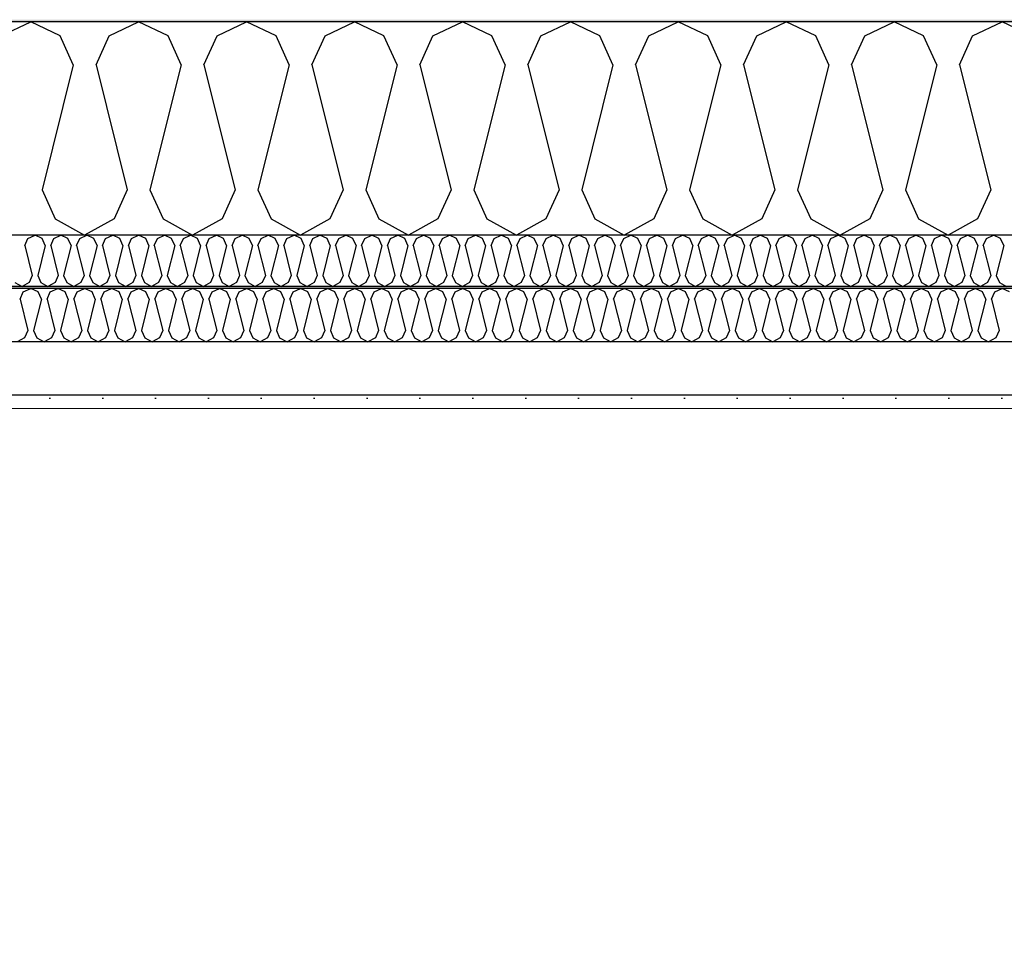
# Model space of a CAD drawing. Header units: millimetres. Extents: x -8544 to 51179, y -2070 to 23603.
# Tile 63 of 174: x 9072 to 10003, y 9179 to 10057. Entities that reach past the tile are written whole.
import ezdxf

# ---------------------------------------------------------------- set-up
doc = ezdxf.new("R2010")
doc.units = ezdxf.units.MM
doc.header["$LTSCALE"] = 0.5
doc.header["$MEASUREMENT"] = 0
doc.linetypes.add('PLINE', pattern=[0])
doc.layers.add('236- Innvendig kledning og overflate(Nye konstruksjoner)', color=7, linetype='Continuous', lineweight=0)
for name, color, linetype in [('256- Faste himlinger og overflatebehandling (Skravur)(Nye konstruksjoner)', 7, 'Continuous'), ('256- Faste himlinger og overflatebehandling(Nye konstruksjoner)', 7, 'Continuous'), ('261- Primærkonstruksjon (tak)', 7, 'Continuous'), ('261- Primærkonstruksjon (tak) (Skravur)', 7, 'Continuous'), ('262- Taktekking (Skravur)(Nye konstruksjoner)', 7, 'Continuous'), ('832- Tekst bygning(Nye konstruksjoner)', 7, 'Continuous')]:
    doc.layers.add(name, color=color, linetype=linetype)
doc.dimstyles.new('GENERATED_STYLE__2', dxfattribs={"dimtxt": 0.18, "dimasz": 182.4, "dimexe": 0.18, "dimexo": 0.0625, "dimgap": 0, "dimtad": 0, "dimtih": 1, "dimtoh": 1, "dimdec": 4, "dimzin": 0, "dimdsep": 46, "dimcen": 0.09, "dimadec": 0, "dimazin": 0, "dimtfac": 1, "dimtdec": 4, "dimtmove": 0, "dimatfit": 3, "dimldrblk": 'ARROWHEAD_5', "dimfxl": 1, "dimtolj": 1, "dimtzin": 0, "dimarcsym": 0})

# ---------------------------------------------------------------- blocks, each defined once
blk = doc.blocks.new('*X7')
at = {"layer": '261- Primærkonstruksjon (tak) (Skravur)', "linetype": 'PLINE'}
for p, q in [((9054.14, 10042.09), (9082, 10055.27)), ((9109.87, 10042.09), (9082, 10055.27)), ((9156.18, 10042.09), (9184.05, 10055.27)), ((9211.92, 10042.09), (9184.05, 10055.27)), ((9258.23, 10042.09), (9286.09, 10055.27)), ((9313.96, 10042.09), (9286.09, 10055.27)), ((9360.27, 10042.09), (9388.14, 10055.27)), ((9416.01, 10042.09), (9388.14, 10055.27)), ((9462.32, 10042.09), (9490.18, 10055.27)), ((9518.05, 10042.09), (9490.18, 10055.27)), ((9564.36, 10042.09), (9592.23, 10055.27)), ((9620.1, 10042.09), (9592.23, 10055.27)), ((9666.41, 10042.09), (9694.27, 10055.27)), ((9722.14, 10042.09), (9694.27, 10055.27)), ((9768.45, 10042.09), (9796.32, 10055.27)), ((9824.19, 10042.09), (9796.32, 10055.27)), ((9870.5, 10042.09), (9898.36, 10055.27)), ((9926.23, 10042.09), (9898.36, 10055.27)), ((9972.54, 10042.09), (10000.41, 10055.27)), ((10028.28, 10042.09), (10000.41, 10055.27)), ((9122.31, 10014.76), (9109.87, 10042.09)), ((9143.75, 10014.76), (9156.18, 10042.09)), ((9224.35, 10014.76), (9211.92, 10042.09)), ((9245.79, 10014.76), (9258.23, 10042.09)), ((9326.4, 10014.76), (9313.96, 10042.09)), ((9347.84, 10014.76), (9360.27, 10042.09)), ((9428.44, 10014.76), (9416.01, 10042.09)), ((9449.88, 10014.76), (9462.32, 10042.09)), ((9530.49, 10014.76), (9518.05, 10042.09)), ((9551.93, 10014.76), (9564.36, 10042.09)), ((9632.53, 10014.76), (9620.1, 10042.09)), ((9653.97, 10014.76), (9666.41, 10042.09)), ((9734.58, 10014.76), (9722.14, 10042.09)), ((9756.02, 10014.76), (9768.45, 10042.09)), ((9836.62, 10014.76), (9824.19, 10042.09)), ((9858.06, 10014.76), (9870.5, 10042.09)), ((9938.67, 10014.76), (9926.23, 10042.09)), ((9960.1, 10014.76), (9972.54, 10042.09)), ((9122.31, 10014.76), (9092.72, 9896.43)), ((9143.75, 10014.76), (9173.33, 9896.43)), ((9224.35, 10014.76), (9194.77, 9896.43)), ((9245.79, 10014.76), (9275.37, 9896.43)), ((9326.4, 10014.76), (9296.81, 9896.43)), ((9347.84, 10014.76), (9377.42, 9896.43)), ((9428.44, 10014.76), (9398.86, 9896.43)), ((9449.88, 10014.76), (9479.46, 9896.43)), ((9530.49, 10014.76), (9500.9, 9896.43)), ((9551.93, 10014.76), (9581.51, 9896.43)), ((9632.53, 10014.76), (9602.95, 9896.43)), ((9653.97, 10014.76), (9683.55, 9896.43)), ((9734.58, 10014.76), (9704.99, 9896.43)), ((9756.02, 10014.76), (9785.6, 9896.43)), ((9836.62, 10014.76), (9807.04, 9896.43)), ((9858.06, 10014.76), (9887.64, 9896.43)), ((9938.67, 10014.76), (9909.08, 9896.43)), ((9960.1, 10014.76), (9989.69, 9896.43)), ((9092.72, 9896.43), (9105.16, 9869.1)), ((9173.33, 9896.43), (9160.89, 9869.1)), ((9194.77, 9896.43), (9207.2, 9869.1)), ((9275.37, 9896.43), (9262.94, 9869.1)), ((9296.81, 9896.43), (9309.25, 9869.1)), ((9377.42, 9896.43), (9364.98, 9869.1)), ((9398.86, 9896.43), (9411.29, 9869.1)), ((9479.46, 9896.43), (9467.03, 9869.1)), ((9500.9, 9896.43), (9513.34, 9869.1)), ((9581.51, 9896.43), (9569.07, 9869.1)), ((9602.95, 9896.43), (9615.38, 9869.1)), ((9683.55, 9896.43), (9671.12, 9869.1)), ((9704.99, 9896.43), (9717.43, 9869.1)), ((9785.6, 9896.43), (9773.16, 9869.1)), ((9807.04, 9896.43), (9819.47, 9869.1)), ((9887.64, 9896.43), (9875.21, 9869.1)), ((9909.08, 9896.43), (9921.52, 9869.1)), ((9989.69, 9896.43), (9977.25, 9869.1)), ((9105.16, 9869.1), (9133.03, 9853.55)), ((9160.89, 9869.1), (9133.03, 9853.55)), ((9207.2, 9869.1), (9235.07, 9853.55)), ((9262.94, 9869.1), (9235.07, 9853.55)), ((9309.25, 9869.1), (9337.12, 9853.55)), ((9364.98, 9869.1), (9337.12, 9853.55)), ((9411.29, 9869.1), (9439.16, 9853.55)), ((9467.03, 9869.1), (9439.16, 9853.55)), ((9513.34, 9869.1), (9541.21, 9853.55)), ((9569.07, 9869.1), (9541.21, 9853.55)), ((9615.38, 9869.1), (9643.25, 9853.55)), ((9671.12, 9869.1), (9643.25, 9853.55)), ((9717.43, 9869.1), (9745.3, 9853.55)), ((9773.16, 9869.1), (9745.3, 9853.55)), ((9819.47, 9869.1), (9847.34, 9853.55)), ((9875.21, 9869.1), (9847.34, 9853.55)), ((9921.52, 9869.1), (9949.39, 9853.55)), ((9977.25, 9869.1), (9949.39, 9853.55))]:
    blk.add_line(p, q, dxfattribs=at)
blk = doc.blocks.new('*X51')
at = {"layer": '256- Faste himlinger og overflatebehandling (Skravur)(Nye konstruksjoner)', "linetype": 'PLINE'}
for p, q in [((9075.04, 9799.82), (9082, 9803.12)), ((9088.97, 9799.82), (9082, 9803.12)), ((9100.55, 9799.82), (9107.51, 9803.12)), ((9114.48, 9799.82), (9107.51, 9803.12)), ((9126.06, 9799.82), (9133.03, 9803.12)), ((9139.99, 9799.82), (9133.03, 9803.12)), ((9151.57, 9799.82), (9158.54, 9803.12)), ((9165.5, 9799.82), (9158.54, 9803.12)), ((9177.08, 9799.82), (9184.05, 9803.12)), ((9191.01, 9799.82), (9184.05, 9803.12)), ((9202.59, 9799.82), (9209.56, 9803.12)), ((9216.53, 9799.82), (9209.56, 9803.12)), ((9228.1, 9799.82), (9235.07, 9803.12)), ((9242.04, 9799.82), (9235.07, 9803.12)), ((9253.61, 9799.82), (9260.58, 9803.12)), ((9267.55, 9799.82), (9260.58, 9803.12)), ((9279.13, 9799.82), (9286.09, 9803.12)), ((9293.06, 9799.82), (9286.09, 9803.12)), ((9304.64, 9799.82), (9311.6, 9803.12)), ((9318.57, 9799.82), (9311.6, 9803.12)), ((9330.15, 9799.82), (9337.12, 9803.12)), ((9344.08, 9799.82), (9337.12, 9803.12)), ((9355.66, 9799.82), (9362.63, 9803.12)), ((9369.59, 9799.82), (9362.63, 9803.12)), ((9381.17, 9799.82), (9388.14, 9803.12)), ((9395.1, 9799.82), (9388.14, 9803.12)), ((9406.68, 9799.82), (9413.65, 9803.12)), ((9420.62, 9799.82), (9413.65, 9803.12)), ((9432.19, 9799.82), (9439.16, 9803.12)), ((9446.13, 9799.82), (9439.16, 9803.12)), ((9457.7, 9799.82), (9464.67, 9803.12)), ((9471.64, 9799.82), (9464.67, 9803.12)), ((9483.22, 9799.82), (9490.18, 9803.12)), ((9497.15, 9799.82), (9490.18, 9803.12)), ((9508.73, 9799.82), (9515.69, 9803.12)), ((9522.66, 9799.82), (9515.69, 9803.12)), ((9534.24, 9799.82), (9541.21, 9803.12)), ((9548.17, 9799.82), (9541.21, 9803.12)), ((9559.75, 9799.82), (9566.72, 9803.12)), ((9573.68, 9799.82), (9566.72, 9803.12)), ((9585.26, 9799.82), (9592.23, 9803.12)), ((9599.19, 9799.82), (9592.23, 9803.12)), ((9610.77, 9799.82), (9617.74, 9803.12)), ((9624.71, 9799.82), (9617.74, 9803.12)), ((9636.28, 9799.82), (9643.25, 9803.12)), ((9650.22, 9799.82), (9643.25, 9803.12)), ((9661.79, 9799.82), (9668.76, 9803.12)), ((9675.73, 9799.82), (9668.76, 9803.12)), ((9687.31, 9799.82), (9694.27, 9803.12)), ((9701.24, 9799.82), (9694.27, 9803.12)), ((9712.82, 9799.82), (9719.78, 9803.12)), ((9726.75, 9799.82), (9719.78, 9803.12)), ((9738.33, 9799.82), (9745.3, 9803.12)), ((9752.26, 9799.82), (9745.3, 9803.12)), ((9763.84, 9799.82), (9770.81, 9803.12)), ((9777.77, 9799.82), (9770.81, 9803.12)), ((9789.35, 9799.82), (9796.32, 9803.12)), ((9803.28, 9799.82), (9796.32, 9803.12)), ((9814.86, 9799.82), (9821.83, 9803.12)), ((9828.8, 9799.82), (9821.83, 9803.12)), ((9840.37, 9799.82), (9847.34, 9803.12)), ((9854.31, 9799.82), (9847.34, 9803.12)), ((9865.88, 9799.82), (9872.85, 9803.12)), ((9879.82, 9799.82), (9872.85, 9803.12)), ((9891.4, 9799.82), (9898.36, 9803.12)), ((9905.33, 9799.82), (9898.36, 9803.12)), ((9916.91, 9799.82), (9923.87, 9803.12)), ((9930.84, 9799.82), (9923.87, 9803.12)), ((9942.42, 9799.82), (9949.39, 9803.12)), ((9956.35, 9799.82), (9949.39, 9803.12)), ((9967.93, 9799.82), (9974.9, 9803.12)), ((9981.86, 9799.82), (9974.9, 9803.12)), ((9993.44, 9799.82), (10000.41, 9803.12)), ((10007.37, 9799.82), (10000.41, 9803.12)), ((9071.93, 9792.99), (9075.04, 9799.82)), ((9092.08, 9792.99), (9088.97, 9799.82)), ((9097.44, 9792.99), (9100.55, 9799.82)), ((9117.59, 9792.99), (9114.48, 9799.82)), ((9122.95, 9792.99), (9126.06, 9799.82)), ((9143.1, 9792.99), (9139.99, 9799.82)), ((9148.46, 9792.99), (9151.57, 9799.82)), ((9168.61, 9792.99), (9165.5, 9799.82)), ((9173.97, 9792.99), (9177.08, 9799.82)), ((9194.12, 9792.99), (9191.01, 9799.82)), ((9199.48, 9792.99), (9202.59, 9799.82)), ((9219.63, 9792.99), (9216.53, 9799.82)), ((9224.99, 9792.99), (9228.1, 9799.82)), ((9245.15, 9792.99), (9242.04, 9799.82)), ((9250.51, 9792.99), (9253.61, 9799.82)), ((9270.66, 9792.99), (9267.55, 9799.82)), ((9276.02, 9792.99), (9279.13, 9799.82)), ((9296.17, 9792.99), (9293.06, 9799.82)), ((9301.53, 9792.99), (9304.64, 9799.82)), ((9321.68, 9792.99), (9318.57, 9799.82)), ((9327.04, 9792.99), (9330.15, 9799.82)), ((9347.19, 9792.99), (9344.08, 9799.82)), ((9352.55, 9792.99), (9355.66, 9799.82)), ((9372.7, 9792.99), (9369.59, 9799.82)), ((9378.06, 9792.99), (9381.17, 9799.82)), ((9398.21, 9792.99), (9395.1, 9799.82)), ((9403.57, 9792.99), (9406.68, 9799.82)), ((9423.72, 9792.99), (9420.62, 9799.82)), ((9429.08, 9792.99), (9432.19, 9799.82)), ((9449.24, 9792.99), (9446.13, 9799.82)), ((9454.6, 9792.99), (9457.7, 9799.82)), ((9474.75, 9792.99), (9471.64, 9799.82)), ((9480.11, 9792.99), (9483.22, 9799.82)), ((9500.26, 9792.99), (9497.15, 9799.82)), ((9505.62, 9792.99), (9508.73, 9799.82)), ((9525.77, 9792.99), (9522.66, 9799.82)), ((9531.13, 9792.99), (9534.24, 9799.82)), ((9551.28, 9792.99), (9548.17, 9799.82)), ((9556.64, 9792.99), (9559.75, 9799.82)), ((9576.79, 9792.99), (9573.68, 9799.82)), ((9582.15, 9792.99), (9585.26, 9799.82)), ((9602.3, 9792.99), (9599.19, 9799.82)), ((9607.66, 9792.99), (9610.77, 9799.82)), ((9627.81, 9792.99), (9624.71, 9799.82)), ((9633.17, 9792.99), (9636.28, 9799.82)), ((9653.33, 9792.99), (9650.22, 9799.82)), ((9658.69, 9792.99), (9661.79, 9799.82)), ((9678.84, 9792.99), (9675.73, 9799.82)), ((9684.2, 9792.99), (9687.31, 9799.82)), ((9704.35, 9792.99), (9701.24, 9799.82)), ((9709.71, 9792.99), (9712.82, 9799.82)), ((9729.86, 9792.99), (9726.75, 9799.82)), ((9735.22, 9792.99), (9738.33, 9799.82)), ((9755.37, 9792.99), (9752.26, 9799.82)), ((9760.73, 9792.99), (9763.84, 9799.82)), ((9780.88, 9792.99), (9777.77, 9799.82)), ((9786.24, 9792.99), (9789.35, 9799.82)), ((9806.39, 9792.99), (9803.28, 9799.82)), ((9811.75, 9792.99), (9814.86, 9799.82)), ((9831.9, 9792.99), (9828.8, 9799.82)), ((9837.26, 9792.99), (9840.37, 9799.82)), ((9857.42, 9792.99), (9854.31, 9799.82)), ((9862.78, 9792.99), (9865.88, 9799.82)), ((9882.93, 9792.99), (9879.82, 9799.82)), ((9888.29, 9792.99), (9891.4, 9799.82)), ((9908.44, 9792.99), (9905.33, 9799.82)), ((9913.8, 9792.99), (9916.91, 9799.82)), ((9933.95, 9792.99), (9930.84, 9799.82)), ((9939.31, 9792.99), (9942.42, 9799.82)), ((9959.46, 9792.99), (9956.35, 9799.82)), ((9964.82, 9792.99), (9967.93, 9799.82)), ((9984.97, 9792.99), (9981.86, 9799.82)), ((9990.33, 9792.99), (9993.44, 9799.82)), ((9071.93, 9792.99), (9079.32, 9763.41)), ((9092.08, 9792.99), (9084.68, 9763.41)), ((9097.44, 9792.99), (9104.83, 9763.41)), ((9117.59, 9792.99), (9110.19, 9763.41)), ((9122.95, 9792.99), (9130.35, 9763.41)), ((9143.1, 9792.99), (9135.71, 9763.41)), ((9148.46, 9792.99), (9155.86, 9763.41)), ((9168.61, 9792.99), (9161.22, 9763.41)), ((9173.97, 9792.99), (9181.37, 9763.41)), ((9194.12, 9792.99), (9186.73, 9763.41)), ((9199.48, 9792.99), (9206.88, 9763.41)), ((9219.63, 9792.99), (9212.24, 9763.41)), ((9224.99, 9792.99), (9232.39, 9763.41)), ((9245.15, 9792.99), (9237.75, 9763.41)), ((9250.51, 9792.99), (9257.9, 9763.41)), ((9270.66, 9792.99), (9263.26, 9763.41)), ((9276.02, 9792.99), (9283.41, 9763.41)), ((9296.17, 9792.99), (9288.77, 9763.41)), ((9301.53, 9792.99), (9308.92, 9763.41)), ((9321.68, 9792.99), (9314.28, 9763.41)), ((9327.04, 9792.99), (9334.44, 9763.41)), ((9347.19, 9792.99), (9339.8, 9763.41)), ((9352.55, 9792.99), (9359.95, 9763.41)), ((9372.7, 9792.99), (9365.31, 9763.41)), ((9378.06, 9792.99), (9385.46, 9763.41)), ((9398.21, 9792.99), (9390.82, 9763.41)), ((9403.57, 9792.99), (9410.97, 9763.41)), ((9423.72, 9792.99), (9416.33, 9763.41)), ((9429.08, 9792.99), (9436.48, 9763.41)), ((9449.24, 9792.99), (9441.84, 9763.41)), ((9454.6, 9792.99), (9461.99, 9763.41)), ((9474.75, 9792.99), (9467.35, 9763.41)), ((9480.11, 9792.99), (9487.5, 9763.41)), ((9500.26, 9792.99), (9492.86, 9763.41)), ((9505.62, 9792.99), (9513.01, 9763.41)), ((9525.77, 9792.99), (9518.37, 9763.41)), ((9531.13, 9792.99), (9538.53, 9763.41)), ((9551.28, 9792.99), (9543.89, 9763.41)), ((9556.64, 9792.99), (9564.04, 9763.41)), ((9576.79, 9792.99), (9569.4, 9763.41)), ((9582.15, 9792.99), (9589.55, 9763.41)), ((9602.3, 9792.99), (9594.91, 9763.41)), ((9607.66, 9792.99), (9615.06, 9763.41)), ((9627.81, 9792.99), (9620.42, 9763.41)), ((9633.17, 9792.99), (9640.57, 9763.41)), ((9653.33, 9792.99), (9645.93, 9763.41)), ((9658.69, 9792.99), (9666.08, 9763.41)), ((9678.84, 9792.99), (9671.44, 9763.41)), ((9684.2, 9792.99), (9691.59, 9763.41)), ((9704.35, 9792.99), (9696.95, 9763.41)), ((9709.71, 9792.99), (9717.1, 9763.41)), ((9729.86, 9792.99), (9722.46, 9763.41)), ((9735.22, 9792.99), (9742.62, 9763.41)), ((9755.37, 9792.99), (9747.98, 9763.41)), ((9760.73, 9792.99), (9768.13, 9763.41)), ((9780.88, 9792.99), (9773.49, 9763.41)), ((9786.24, 9792.99), (9793.64, 9763.41)), ((9806.39, 9792.99), (9799, 9763.41)), ((9811.75, 9792.99), (9819.15, 9763.41)), ((9831.9, 9792.99), (9824.51, 9763.41)), ((9837.26, 9792.99), (9844.66, 9763.41)), ((9857.42, 9792.99), (9850.02, 9763.41)), ((9862.78, 9792.99), (9870.17, 9763.41)), ((9882.93, 9792.99), (9875.53, 9763.41)), ((9888.29, 9792.99), (9895.68, 9763.41)), ((9908.44, 9792.99), (9901.04, 9763.41)), ((9913.8, 9792.99), (9921.19, 9763.41)), ((9933.95, 9792.99), (9926.55, 9763.41)), ((9939.31, 9792.99), (9946.71, 9763.41)), ((9959.46, 9792.99), (9952.07, 9763.41)), ((9964.82, 9792.99), (9972.22, 9763.41)), ((9984.97, 9792.99), (9977.58, 9763.41)), ((9990.33, 9792.99), (9997.73, 9763.41)), ((9076.21, 9756.57), (9069.25, 9752.69)), ((9079.32, 9763.41), (9076.21, 9756.57)), ((9084.68, 9763.41), (9087.79, 9756.57)), ((9087.79, 9756.57), (9094.76, 9752.69)), ((9101.73, 9756.57), (9094.76, 9752.69)), ((9104.83, 9763.41), (9101.73, 9756.57)), ((9110.19, 9763.41), (9113.3, 9756.57)), ((9113.3, 9756.57), (9120.27, 9752.69)), ((9127.24, 9756.57), (9120.27, 9752.69)), ((9130.35, 9763.41), (9127.24, 9756.57)), ((9135.71, 9763.41), (9138.81, 9756.57)), ((9138.81, 9756.57), (9145.78, 9752.69)), ((9152.75, 9756.57), (9145.78, 9752.69)), ((9155.86, 9763.41), (9152.75, 9756.57)), ((9161.22, 9763.41), (9164.33, 9756.57)), ((9164.33, 9756.57), (9171.29, 9752.69)), ((9178.26, 9756.57), (9171.29, 9752.69)), ((9181.37, 9763.41), (9178.26, 9756.57)), ((9186.73, 9763.41), (9189.84, 9756.57)), ((9189.84, 9756.57), (9196.8, 9752.69)), ((9203.77, 9756.57), (9196.8, 9752.69)), ((9206.88, 9763.41), (9203.77, 9756.57)), ((9212.24, 9763.41), (9215.35, 9756.57)), ((9215.35, 9756.57), (9222.31, 9752.69)), ((9229.28, 9756.57), (9222.31, 9752.69)), ((9232.39, 9763.41), (9229.28, 9756.57)), ((9237.75, 9763.41), (9240.86, 9756.57)), ((9240.86, 9756.57), (9247.83, 9752.69)), ((9254.79, 9756.57), (9247.83, 9752.69)), ((9257.9, 9763.41), (9254.79, 9756.57)), ((9263.26, 9763.41), (9266.37, 9756.57)), ((9266.37, 9756.57), (9273.34, 9752.69)), ((9280.3, 9756.57), (9273.34, 9752.69)), ((9283.41, 9763.41), (9280.3, 9756.57)), ((9288.77, 9763.41), (9291.88, 9756.57)), ((9291.88, 9756.57), (9298.85, 9752.69)), ((9305.82, 9756.57), (9298.85, 9752.69)), ((9308.92, 9763.41), (9305.82, 9756.57)), ((9314.28, 9763.41), (9317.39, 9756.57)), ((9317.39, 9756.57), (9324.36, 9752.69)), ((9331.33, 9756.57), (9324.36, 9752.69)), ((9334.44, 9763.41), (9331.33, 9756.57)), ((9339.8, 9763.41), (9342.9, 9756.57)), ((9342.9, 9756.57), (9349.87, 9752.69)), ((9356.84, 9756.57), (9349.87, 9752.69)), ((9359.95, 9763.41), (9356.84, 9756.57)), ((9365.31, 9763.41), (9368.42, 9756.57)), ((9368.42, 9756.57), (9375.38, 9752.69)), ((9382.35, 9756.57), (9375.38, 9752.69)), ((9385.46, 9763.41), (9382.35, 9756.57)), ((9390.82, 9763.41), (9393.93, 9756.57)), ((9393.93, 9756.57), (9400.89, 9752.69)), ((9407.86, 9756.57), (9400.89, 9752.69)), ((9410.97, 9763.41), (9407.86, 9756.57)), ((9416.33, 9763.41), (9419.44, 9756.57)), ((9419.44, 9756.57), (9426.4, 9752.69)), ((9433.37, 9756.57), (9426.4, 9752.69)), ((9436.48, 9763.41), (9433.37, 9756.57)), ((9441.84, 9763.41), (9444.95, 9756.57)), ((9444.95, 9756.57), (9451.92, 9752.69)), ((9458.88, 9756.57), (9451.92, 9752.69)), ((9461.99, 9763.41), (9458.88, 9756.57)), ((9467.35, 9763.41), (9470.46, 9756.57)), ((9470.46, 9756.57), (9477.43, 9752.69)), ((9484.39, 9756.57), (9477.43, 9752.69)), ((9487.5, 9763.41), (9484.39, 9756.57)), ((9492.86, 9763.41), (9495.97, 9756.57)), ((9495.97, 9756.57), (9502.94, 9752.69)), ((9509.91, 9756.57), (9502.94, 9752.69)), ((9513.01, 9763.41), (9509.91, 9756.57)), ((9518.37, 9763.41), (9521.48, 9756.57)), ((9521.48, 9756.57), (9528.45, 9752.69)), ((9535.42, 9756.57), (9528.45, 9752.69)), ((9538.53, 9763.41), (9535.42, 9756.57)), ((9543.89, 9763.41), (9546.99, 9756.57)), ((9546.99, 9756.57), (9553.96, 9752.69)), ((9560.93, 9756.57), (9553.96, 9752.69)), ((9564.04, 9763.41), (9560.93, 9756.57)), ((9569.4, 9763.41), (9572.51, 9756.57)), ((9572.51, 9756.57), (9579.47, 9752.69)), ((9586.44, 9756.57), (9579.47, 9752.69)), ((9589.55, 9763.41), (9586.44, 9756.57)), ((9594.91, 9763.41), (9598.02, 9756.57)), ((9598.02, 9756.57), (9604.98, 9752.69)), ((9611.95, 9756.57), (9604.98, 9752.69)), ((9615.06, 9763.41), (9611.95, 9756.57)), ((9620.42, 9763.41), (9623.53, 9756.57)), ((9623.53, 9756.57), (9630.49, 9752.69)), ((9637.46, 9756.57), (9630.49, 9752.69)), ((9640.57, 9763.41), (9637.46, 9756.57)), ((9645.93, 9763.41), (9649.04, 9756.57)), ((9649.04, 9756.57), (9656.01, 9752.69)), ((9662.97, 9756.57), (9656.01, 9752.69)), ((9666.08, 9763.41), (9662.97, 9756.57)), ((9671.44, 9763.41), (9674.55, 9756.57)), ((9674.55, 9756.57), (9681.52, 9752.69)), ((9688.48, 9756.57), (9681.52, 9752.69)), ((9691.59, 9763.41), (9688.48, 9756.57)), ((9696.95, 9763.41), (9700.06, 9756.57)), ((9700.06, 9756.57), (9707.03, 9752.69)), ((9714, 9756.57), (9707.03, 9752.69)), ((9717.1, 9763.41), (9714, 9756.57)), ((9722.46, 9763.41), (9725.57, 9756.57)), ((9725.57, 9756.57), (9732.54, 9752.69)), ((9739.51, 9756.57), (9732.54, 9752.69)), ((9742.62, 9763.41), (9739.51, 9756.57)), ((9747.98, 9763.41), (9751.08, 9756.57)), ((9751.08, 9756.57), (9758.05, 9752.69)), ((9765.02, 9756.57), (9758.05, 9752.69)), ((9768.13, 9763.41), (9765.02, 9756.57)), ((9773.49, 9763.41), (9776.6, 9756.57)), ((9776.6, 9756.57), (9783.56, 9752.69)), ((9790.53, 9756.57), (9783.56, 9752.69)), ((9793.64, 9763.41), (9790.53, 9756.57)), ((9799, 9763.41), (9802.11, 9756.57)), ((9802.11, 9756.57), (9809.07, 9752.69)), ((9816.04, 9756.57), (9809.07, 9752.69)), ((9819.15, 9763.41), (9816.04, 9756.57)), ((9824.51, 9763.41), (9827.62, 9756.57)), ((9827.62, 9756.57), (9834.58, 9752.69)), ((9841.55, 9756.57), (9834.58, 9752.69)), ((9844.66, 9763.41), (9841.55, 9756.57)), ((9850.02, 9763.41), (9853.13, 9756.57)), ((9853.13, 9756.57), (9860.1, 9752.69)), ((9867.06, 9756.57), (9860.1, 9752.69)), ((9870.17, 9763.41), (9867.06, 9756.57)), ((9875.53, 9763.41), (9878.64, 9756.57)), ((9878.64, 9756.57), (9885.61, 9752.69)), ((9892.57, 9756.57), (9885.61, 9752.69)), ((9895.68, 9763.41), (9892.57, 9756.57)), ((9901.04, 9763.41), (9904.15, 9756.57)), ((9904.15, 9756.57), (9911.12, 9752.69)), ((9918.09, 9756.57), (9911.12, 9752.69)), ((9921.19, 9763.41), (9918.09, 9756.57)), ((9926.55, 9763.41), (9929.66, 9756.57)), ((9929.66, 9756.57), (9936.63, 9752.69)), ((9943.6, 9756.57), (9936.63, 9752.69)), ((9946.71, 9763.41), (9943.6, 9756.57)), ((9952.07, 9763.41), (9955.17, 9756.57)), ((9955.17, 9756.57), (9962.14, 9752.69)), ((9969.11, 9756.57), (9962.14, 9752.69)), ((9972.22, 9763.41), (9969.11, 9756.57)), ((9977.58, 9763.41), (9980.69, 9756.57)), ((9980.69, 9756.57), (9987.65, 9752.69)), ((9994.62, 9756.57), (9987.65, 9752.69)), ((9997.73, 9763.41), (9994.62, 9756.57))]:
    blk.add_line(p, q, dxfattribs=at)
blk = doc.blocks.new('*X52')
at = {"layer": '256- Faste himlinger og overflatebehandling (Skravur)(Nye konstruksjoner)', "linetype": 'PLINE'}
for p, q in [((9076.41, 9843.83), (9079.4, 9850.38)), ((9079.4, 9850.38), (9086.08, 9853.55)), ((9092.77, 9850.38), (9086.08, 9853.55)), ((9095.76, 9843.83), (9092.77, 9850.38)), ((9100.9, 9843.83), (9103.89, 9850.38)), ((9103.89, 9850.38), (9110.58, 9853.55)), ((9117.26, 9850.38), (9110.58, 9853.55)), ((9120.25, 9843.83), (9117.26, 9850.38)), ((9125.39, 9843.83), (9128.38, 9850.38)), ((9128.38, 9850.38), (9135.07, 9853.55)), ((9141.75, 9850.38), (9135.07, 9853.55)), ((9144.74, 9843.83), (9141.75, 9850.38)), ((9149.88, 9843.83), (9152.87, 9850.38)), ((9152.87, 9850.38), (9159.56, 9853.55)), ((9166.25, 9850.38), (9159.56, 9853.55)), ((9169.23, 9843.83), (9166.25, 9850.38)), ((9174.38, 9843.83), (9177.36, 9850.38)), ((9177.36, 9850.38), (9184.05, 9853.55)), ((9190.74, 9850.38), (9184.05, 9853.55)), ((9193.72, 9843.83), (9190.74, 9850.38)), ((9198.87, 9843.83), (9201.85, 9850.38)), ((9201.85, 9850.38), (9208.54, 9853.55)), ((9215.23, 9850.38), (9208.54, 9853.55)), ((9218.21, 9843.83), (9215.23, 9850.38)), ((9223.36, 9843.83), (9226.34, 9850.38)), ((9226.34, 9850.38), (9233.03, 9853.55)), ((9239.72, 9850.38), (9233.03, 9853.55)), ((9242.7, 9843.83), (9239.72, 9850.38)), ((9247.85, 9843.83), (9250.83, 9850.38)), ((9250.83, 9850.38), (9257.52, 9853.55)), ((9264.21, 9850.38), (9257.52, 9853.55)), ((9267.19, 9843.83), (9264.21, 9850.38)), ((9272.34, 9843.83), (9275.32, 9850.38)), ((9275.32, 9850.38), (9282.01, 9853.55)), ((9288.7, 9850.38), (9282.01, 9853.55)), ((9291.68, 9843.83), (9288.7, 9850.38)), ((9296.83, 9843.83), (9299.81, 9850.38)), ((9299.81, 9850.38), (9306.5, 9853.55)), ((9313.19, 9850.38), (9306.5, 9853.55)), ((9316.17, 9843.83), (9313.19, 9850.38)), ((9321.32, 9843.83), (9324.3, 9850.38)), ((9324.3, 9850.38), (9330.99, 9853.55)), ((9337.68, 9850.38), (9330.99, 9853.55)), ((9340.67, 9843.83), (9337.68, 9850.38)), ((9345.81, 9843.83), (9348.8, 9850.38)), ((9348.8, 9850.38), (9355.48, 9853.55)), ((9362.17, 9850.38), (9355.48, 9853.55)), ((9365.16, 9843.83), (9362.17, 9850.38)), ((9370.3, 9843.83), (9373.29, 9850.38)), ((9373.29, 9850.38), (9379.97, 9853.55)), ((9386.66, 9850.38), (9379.97, 9853.55)), ((9389.65, 9843.83), (9386.66, 9850.38)), ((9394.79, 9843.83), (9397.78, 9850.38)), ((9397.78, 9850.38), (9404.47, 9853.55)), ((9411.15, 9850.38), (9404.47, 9853.55)), ((9414.14, 9843.83), (9411.15, 9850.38)), ((9419.28, 9843.83), (9422.27, 9850.38)), ((9422.27, 9850.38), (9428.96, 9853.55)), ((9435.64, 9850.38), (9428.96, 9853.55)), ((9438.63, 9843.83), (9435.64, 9850.38)), ((9443.77, 9843.83), (9446.76, 9850.38)), ((9446.76, 9850.38), (9453.45, 9853.55)), ((9460.13, 9850.38), (9453.45, 9853.55)), ((9463.12, 9843.83), (9460.13, 9850.38)), ((9468.26, 9843.83), (9471.25, 9850.38)), ((9471.25, 9850.38), (9477.94, 9853.55)), ((9484.63, 9850.38), (9477.94, 9853.55)), ((9487.61, 9843.83), (9484.63, 9850.38)), ((9492.76, 9843.83), (9495.74, 9850.38)), ((9495.74, 9850.38), (9502.43, 9853.55)), ((9509.12, 9850.38), (9502.43, 9853.55)), ((9512.1, 9843.83), (9509.12, 9850.38)), ((9517.25, 9843.83), (9520.23, 9850.38)), ((9520.23, 9850.38), (9526.92, 9853.55)), ((9533.61, 9850.38), (9526.92, 9853.55)), ((9536.59, 9843.83), (9533.61, 9850.38)), ((9541.74, 9843.83), (9544.72, 9850.38)), ((9544.72, 9850.38), (9551.41, 9853.55)), ((9558.1, 9850.38), (9551.41, 9853.55)), ((9561.08, 9843.83), (9558.1, 9850.38)), ((9566.23, 9843.83), (9569.21, 9850.38)), ((9569.21, 9850.38), (9575.9, 9853.55)), ((9582.59, 9850.38), (9575.9, 9853.55)), ((9585.57, 9843.83), (9582.59, 9850.38)), ((9590.72, 9843.83), (9593.7, 9850.38)), ((9593.7, 9850.38), (9600.39, 9853.55)), ((9607.08, 9850.38), (9600.39, 9853.55)), ((9610.06, 9843.83), (9607.08, 9850.38)), ((9615.21, 9843.83), (9618.19, 9850.38)), ((9618.19, 9850.38), (9624.88, 9853.55)), ((9631.57, 9850.38), (9624.88, 9853.55)), ((9634.55, 9843.83), (9631.57, 9850.38)), ((9639.7, 9843.83), (9642.68, 9850.38)), ((9642.68, 9850.38), (9649.37, 9853.55)), ((9656.06, 9850.38), (9649.37, 9853.55)), ((9659.05, 9843.83), (9656.06, 9850.38)), ((9664.19, 9843.83), (9667.18, 9850.38)), ((9667.18, 9850.38), (9673.86, 9853.55)), ((9680.55, 9850.38), (9673.86, 9853.55)), ((9683.54, 9843.83), (9680.55, 9850.38)), ((9688.68, 9843.83), (9691.67, 9850.38)), ((9691.67, 9850.38), (9698.35, 9853.55)), ((9705.04, 9850.38), (9698.35, 9853.55)), ((9708.03, 9843.83), (9705.04, 9850.38)), ((9713.17, 9843.83), (9716.16, 9850.38)), ((9716.16, 9850.38), (9722.85, 9853.55)), ((9729.53, 9850.38), (9722.85, 9853.55)), ((9732.52, 9843.83), (9729.53, 9850.38)), ((9737.66, 9843.83), (9740.65, 9850.38)), ((9740.65, 9850.38), (9747.34, 9853.55)), ((9754.02, 9850.38), (9747.34, 9853.55)), ((9757.01, 9843.83), (9754.02, 9850.38)), ((9762.15, 9843.83), (9765.14, 9850.38)), ((9765.14, 9850.38), (9771.83, 9853.55)), ((9778.52, 9850.38), (9771.83, 9853.55)), ((9781.5, 9843.83), (9778.52, 9850.38)), ((9786.65, 9843.83), (9789.63, 9850.38)), ((9789.63, 9850.38), (9796.32, 9853.55)), ((9803.01, 9850.38), (9796.32, 9853.55)), ((9805.99, 9843.83), (9803.01, 9850.38)), ((9811.14, 9843.83), (9814.12, 9850.38)), ((9814.12, 9850.38), (9820.81, 9853.55)), ((9827.5, 9850.38), (9820.81, 9853.55)), ((9830.48, 9843.83), (9827.5, 9850.38)), ((9835.63, 9843.83), (9838.61, 9850.38)), ((9838.61, 9850.38), (9845.3, 9853.55)), ((9851.99, 9850.38), (9845.3, 9853.55)), ((9854.97, 9843.83), (9851.99, 9850.38)), ((9860.12, 9843.83), (9863.1, 9850.38)), ((9863.1, 9850.38), (9869.79, 9853.55)), ((9876.48, 9850.38), (9869.79, 9853.55)), ((9879.46, 9843.83), (9876.48, 9850.38)), ((9884.61, 9843.83), (9887.59, 9850.38)), ((9887.59, 9850.38), (9894.28, 9853.55)), ((9900.97, 9850.38), (9894.28, 9853.55)), ((9903.95, 9843.83), (9900.97, 9850.38)), ((9909.1, 9843.83), (9912.08, 9850.38)), ((9912.08, 9850.38), (9918.77, 9853.55)), ((9925.46, 9850.38), (9918.77, 9853.55)), ((9928.44, 9843.83), (9925.46, 9850.38)), ((9933.59, 9843.83), (9936.57, 9850.38)), ((9936.57, 9850.38), (9943.26, 9853.55)), ((9949.95, 9850.38), (9943.26, 9853.55)), ((9952.94, 9843.83), (9949.95, 9850.38)), ((9958.08, 9843.83), (9961.07, 9850.38)), ((9961.07, 9850.38), (9967.75, 9853.55)), ((9974.44, 9850.38), (9967.75, 9853.55)), ((9977.43, 9843.83), (9974.44, 9850.38)), ((9982.57, 9843.83), (9985.56, 9850.38)), ((9985.56, 9850.38), (9992.24, 9853.55)), ((9998.93, 9850.38), (9992.24, 9853.55)), ((10001.92, 9843.83), (9998.93, 9850.38)), ((9076.41, 9843.83), (9083.51, 9815.43)), ((9095.76, 9843.83), (9088.66, 9815.43)), ((9100.9, 9843.83), (9108, 9815.43)), ((9120.25, 9843.83), (9113.15, 9815.43)), ((9125.39, 9843.83), (9132.49, 9815.43)), ((9144.74, 9843.83), (9137.64, 9815.43)), ((9149.88, 9843.83), (9156.98, 9815.43)), ((9169.23, 9843.83), (9162.13, 9815.43)), ((9174.38, 9843.83), (9181.48, 9815.43)), ((9193.72, 9843.83), (9186.62, 9815.43)), ((9198.87, 9843.83), (9205.97, 9815.43)), ((9218.21, 9843.83), (9211.11, 9815.43)), ((9223.36, 9843.83), (9230.46, 9815.43)), ((9242.7, 9843.83), (9235.6, 9815.43)), ((9247.85, 9843.83), (9254.95, 9815.43)), ((9267.19, 9843.83), (9260.09, 9815.43)), ((9272.34, 9843.83), (9279.44, 9815.43)), ((9291.68, 9843.83), (9284.58, 9815.43)), ((9296.83, 9843.83), (9303.93, 9815.43)), ((9316.17, 9843.83), (9309.07, 9815.43)), ((9321.32, 9843.83), (9328.42, 9815.43)), ((9340.67, 9843.83), (9333.57, 9815.43)), ((9345.81, 9843.83), (9352.91, 9815.43)), ((9365.16, 9843.83), (9358.06, 9815.43)), ((9370.3, 9843.83), (9377.4, 9815.43)), ((9389.65, 9843.83), (9382.55, 9815.43)), ((9394.79, 9843.83), (9401.89, 9815.43)), ((9414.14, 9843.83), (9407.04, 9815.43)), ((9419.28, 9843.83), (9426.38, 9815.43)), ((9438.63, 9843.83), (9431.53, 9815.43)), ((9443.77, 9843.83), (9450.87, 9815.43)), ((9463.12, 9843.83), (9456.02, 9815.43)), ((9468.26, 9843.83), (9475.36, 9815.43)), ((9487.61, 9843.83), (9480.51, 9815.43)), ((9492.76, 9843.83), (9499.86, 9815.43)), ((9512.1, 9843.83), (9505, 9815.43)), ((9517.25, 9843.83), (9524.35, 9815.43)), ((9536.59, 9843.83), (9529.49, 9815.43)), ((9541.74, 9843.83), (9548.84, 9815.43)), ((9561.08, 9843.83), (9553.98, 9815.43)), ((9566.23, 9843.83), (9573.33, 9815.43)), ((9585.57, 9843.83), (9578.47, 9815.43)), ((9590.72, 9843.83), (9597.82, 9815.43)), ((9610.06, 9843.83), (9602.96, 9815.43)), ((9615.21, 9843.83), (9622.31, 9815.43)), ((9634.55, 9843.83), (9627.45, 9815.43)), ((9639.7, 9843.83), (9646.8, 9815.43)), ((9659.05, 9843.83), (9651.95, 9815.43)), ((9664.19, 9843.83), (9671.29, 9815.43)), ((9683.54, 9843.83), (9676.44, 9815.43)), ((9688.68, 9843.83), (9695.78, 9815.43)), ((9708.03, 9843.83), (9700.93, 9815.43)), ((9713.17, 9843.83), (9720.27, 9815.43)), ((9732.52, 9843.83), (9725.42, 9815.43)), ((9737.66, 9843.83), (9744.76, 9815.43)), ((9757.01, 9843.83), (9749.91, 9815.43)), ((9762.15, 9843.83), (9769.25, 9815.43)), ((9781.5, 9843.83), (9774.4, 9815.43)), ((9786.65, 9843.83), (9793.75, 9815.43)), ((9805.99, 9843.83), (9798.89, 9815.43)), ((9811.14, 9843.83), (9818.24, 9815.43)), ((9830.48, 9843.83), (9823.38, 9815.43)), ((9835.63, 9843.83), (9842.73, 9815.43)), ((9854.97, 9843.83), (9847.87, 9815.43)), ((9860.12, 9843.83), (9867.22, 9815.43)), ((9879.46, 9843.83), (9872.36, 9815.43)), ((9884.61, 9843.83), (9891.71, 9815.43)), ((9903.95, 9843.83), (9896.85, 9815.43)), ((9909.1, 9843.83), (9916.2, 9815.43)), ((9928.44, 9843.83), (9921.34, 9815.43)), ((9933.59, 9843.83), (9940.69, 9815.43)), ((9952.94, 9843.83), (9945.84, 9815.43)), ((9958.08, 9843.83), (9965.18, 9815.43)), ((9977.43, 9843.83), (9970.33, 9815.43)), ((9982.57, 9843.83), (9989.67, 9815.43)), ((10001.92, 9843.83), (9994.82, 9815.43)), ((9083.51, 9815.43), (9080.53, 9808.87)), ((9088.66, 9815.43), (9091.64, 9808.87)), ((9108, 9815.43), (9105.02, 9808.87)), ((9113.15, 9815.43), (9116.13, 9808.87)), ((9132.49, 9815.43), (9129.51, 9808.87)), ((9137.64, 9815.43), (9140.62, 9808.87)), ((9156.98, 9815.43), (9154, 9808.87)), ((9162.13, 9815.43), (9165.11, 9808.87)), ((9181.48, 9815.43), (9178.49, 9808.87)), ((9186.62, 9815.43), (9189.61, 9808.87)), ((9205.97, 9815.43), (9202.98, 9808.87)), ((9211.11, 9815.43), (9214.1, 9808.87)), ((9230.46, 9815.43), (9227.47, 9808.87)), ((9235.6, 9815.43), (9238.59, 9808.87)), ((9254.95, 9815.43), (9251.96, 9808.87)), ((9260.09, 9815.43), (9263.08, 9808.87)), ((9279.44, 9815.43), (9276.45, 9808.87)), ((9284.58, 9815.43), (9287.57, 9808.87)), ((9303.93, 9815.43), (9300.94, 9808.87)), ((9309.07, 9815.43), (9312.06, 9808.87)), ((9328.42, 9815.43), (9325.44, 9808.87)), ((9333.57, 9815.43), (9336.55, 9808.87)), ((9352.91, 9815.43), (9349.93, 9808.87)), ((9358.06, 9815.43), (9361.04, 9808.87)), ((9377.4, 9815.43), (9374.42, 9808.87)), ((9382.55, 9815.43), (9385.53, 9808.87)), ((9401.89, 9815.43), (9398.91, 9808.87)), ((9407.04, 9815.43), (9410.02, 9808.87)), ((9426.38, 9815.43), (9423.4, 9808.87)), ((9431.53, 9815.43), (9434.51, 9808.87)), ((9450.87, 9815.43), (9447.89, 9808.87)), ((9456.02, 9815.43), (9459, 9808.87)), ((9475.36, 9815.43), (9472.38, 9808.87)), ((9480.51, 9815.43), (9483.49, 9808.87)), ((9499.86, 9815.43), (9496.87, 9808.87)), ((9505, 9815.43), (9507.99, 9808.87)), ((9524.35, 9815.43), (9521.36, 9808.87)), ((9529.49, 9815.43), (9532.48, 9808.87)), ((9548.84, 9815.43), (9545.85, 9808.87)), ((9553.98, 9815.43), (9556.97, 9808.87)), ((9573.33, 9815.43), (9570.34, 9808.87)), ((9578.47, 9815.43), (9581.46, 9808.87)), ((9597.82, 9815.43), (9594.83, 9808.87)), ((9602.96, 9815.43), (9605.95, 9808.87)), ((9622.31, 9815.43), (9619.33, 9808.87)), ((9627.45, 9815.43), (9630.44, 9808.87)), ((9646.8, 9815.43), (9643.82, 9808.87)), ((9651.95, 9815.43), (9654.93, 9808.87)), ((9671.29, 9815.43), (9668.31, 9808.87)), ((9676.44, 9815.43), (9679.42, 9808.87)), ((9695.78, 9815.43), (9692.8, 9808.87)), ((9700.93, 9815.43), (9703.91, 9808.87)), ((9720.27, 9815.43), (9717.29, 9808.87)), ((9725.42, 9815.43), (9728.4, 9808.87)), ((9744.76, 9815.43), (9741.78, 9808.87)), ((9749.91, 9815.43), (9752.89, 9808.87)), ((9769.25, 9815.43), (9766.27, 9808.87)), ((9774.4, 9815.43), (9777.38, 9808.87)), ((9793.75, 9815.43), (9790.76, 9808.87)), ((9798.89, 9815.43), (9801.88, 9808.87)), ((9818.24, 9815.43), (9815.25, 9808.87)), ((9823.38, 9815.43), (9826.37, 9808.87)), ((9842.73, 9815.43), (9839.74, 9808.87)), ((9847.87, 9815.43), (9850.86, 9808.87)), ((9867.22, 9815.43), (9864.23, 9808.87)), ((9872.36, 9815.43), (9875.35, 9808.87)), ((9891.71, 9815.43), (9888.72, 9808.87)), ((9896.85, 9815.43), (9899.84, 9808.87)), ((9916.2, 9815.43), (9913.21, 9808.87)), ((9921.34, 9815.43), (9924.33, 9808.87)), ((9940.69, 9815.43), (9937.71, 9808.87)), ((9945.84, 9815.43), (9948.82, 9808.87)), ((9965.18, 9815.43), (9962.2, 9808.87)), ((9970.33, 9815.43), (9973.31, 9808.87)), ((9989.67, 9815.43), (9986.69, 9808.87)), ((9994.82, 9815.43), (9997.8, 9808.87)), ((9067.15, 9808.87), (9073.84, 9805.13)), ((9080.53, 9808.87), (9073.84, 9805.13)), ((9091.64, 9808.87), (9098.33, 9805.13)), ((9105.02, 9808.87), (9098.33, 9805.13)), ((9116.13, 9808.87), (9122.82, 9805.13)), ((9129.51, 9808.87), (9122.82, 9805.13)), ((9140.62, 9808.87), (9147.31, 9805.13)), ((9154, 9808.87), (9147.31, 9805.13)), ((9165.11, 9808.87), (9171.8, 9805.13)), ((9178.49, 9808.87), (9171.8, 9805.13)), ((9189.61, 9808.87), (9196.29, 9805.13)), ((9202.98, 9808.87), (9196.29, 9805.13)), ((9214.1, 9808.87), (9220.78, 9805.13)), ((9227.47, 9808.87), (9220.78, 9805.13)), ((9238.59, 9808.87), (9245.27, 9805.13)), ((9251.96, 9808.87), (9245.27, 9805.13)), ((9263.08, 9808.87), (9269.77, 9805.13)), ((9276.45, 9808.87), (9269.77, 9805.13)), ((9287.57, 9808.87), (9294.26, 9805.13)), ((9300.94, 9808.87), (9294.26, 9805.13)), ((9312.06, 9808.87), (9318.75, 9805.13)), ((9325.44, 9808.87), (9318.75, 9805.13)), ((9336.55, 9808.87), (9343.24, 9805.13)), ((9349.93, 9808.87), (9343.24, 9805.13)), ((9361.04, 9808.87), (9367.73, 9805.13)), ((9374.42, 9808.87), (9367.73, 9805.13)), ((9385.53, 9808.87), (9392.22, 9805.13)), ((9398.91, 9808.87), (9392.22, 9805.13)), ((9410.02, 9808.87), (9416.71, 9805.13)), ((9423.4, 9808.87), (9416.71, 9805.13)), ((9434.51, 9808.87), (9441.2, 9805.13)), ((9447.89, 9808.87), (9441.2, 9805.13)), ((9459, 9808.87), (9465.69, 9805.13)), ((9472.38, 9808.87), (9465.69, 9805.13)), ((9483.49, 9808.87), (9490.18, 9805.13)), ((9496.87, 9808.87), (9490.18, 9805.13)), ((9507.99, 9808.87), (9514.67, 9805.13)), ((9521.36, 9808.87), (9514.67, 9805.13)), ((9532.48, 9808.87), (9539.16, 9805.13)), ((9545.85, 9808.87), (9539.16, 9805.13)), ((9556.97, 9808.87), (9563.66, 9805.13)), ((9570.34, 9808.87), (9563.66, 9805.13)), ((9581.46, 9808.87), (9588.15, 9805.13)), ((9594.83, 9808.87), (9588.15, 9805.13)), ((9605.95, 9808.87), (9612.64, 9805.13)), ((9619.33, 9808.87), (9612.64, 9805.13)), ((9630.44, 9808.87), (9637.13, 9805.13)), ((9643.82, 9808.87), (9637.13, 9805.13)), ((9654.93, 9808.87), (9661.62, 9805.13)), ((9668.31, 9808.87), (9661.62, 9805.13)), ((9679.42, 9808.87), (9686.11, 9805.13)), ((9692.8, 9808.87), (9686.11, 9805.13)), ((9703.91, 9808.87), (9710.6, 9805.13)), ((9717.29, 9808.87), (9710.6, 9805.13)), ((9728.4, 9808.87), (9735.09, 9805.13)), ((9741.78, 9808.87), (9735.09, 9805.13)), ((9752.89, 9808.87), (9759.58, 9805.13)), ((9766.27, 9808.87), (9759.58, 9805.13)), ((9777.38, 9808.87), (9784.07, 9805.13)), ((9790.76, 9808.87), (9784.07, 9805.13)), ((9801.88, 9808.87), (9808.56, 9805.13)), ((9815.25, 9808.87), (9808.56, 9805.13)), ((9826.37, 9808.87), (9833.05, 9805.13)), ((9839.74, 9808.87), (9833.05, 9805.13)), ((9850.86, 9808.87), (9857.54, 9805.13)), ((9864.23, 9808.87), (9857.54, 9805.13)), ((9875.35, 9808.87), (9882.04, 9805.13)), ((9888.72, 9808.87), (9882.04, 9805.13)), ((9899.84, 9808.87), (9906.53, 9805.13)), ((9913.21, 9808.87), (9906.53, 9805.13)), ((9924.33, 9808.87), (9931.02, 9805.13)), ((9937.71, 9808.87), (9931.02, 9805.13)), ((9948.82, 9808.87), (9955.51, 9805.13)), ((9962.2, 9808.87), (9955.51, 9805.13)), ((9973.31, 9808.87), (9980, 9805.13)), ((9986.69, 9808.87), (9980, 9805.13)), ((9997.8, 9808.87), (10004.49, 9805.13))]:
    blk.add_line(p, q, dxfattribs=at)
blk = doc.blocks.new('ARROWHEAD_5')
at = {"linetype": 'Continuous'}
blk.add_hatch(color=256, dxfattribs=at).paths.add_polyline_path([(-1, 0.2679), (0, 0), (-1, -0.2679)])
blk.add_line((0, 0), (-1, 0), dxfattribs=at)

msp = doc.modelspace()

# ---------------------------------------------------------------- hatches: boundary and pattern name
at = {"layer": '256- Faste himlinger og overflatebehandling (Skravur)(Nye konstruksjoner)', "linetype": 'Continuous'}
msp.add_hatch(color=256, dxfattribs=at).paths.add_polyline_path([(11921.93, 9805.13), (8511.93, 9805.13), (8511.93, 9803.12), (11921.93, 9803.12)])
h = msp.add_hatch(dxfattribs=at)
h.set_pattern_fill('Gips', color=256, style=0, pattern_type=2)
h.set_pattern_definition([(0, (0, 0), (0, 86.60254), [0, -50]), (0, (25, 43.3), (0, 86.60254), [0, -50])])
h.paths.add_polyline_path([(8511.93, 9702.25), (8511.93, 9689.65), (11921.93, 9689.65), (11921.93, 9702.25)])
at = {"layer": '262- Taktekking (Skravur)(Nye konstruksjoner)', "linetype": 'Continuous'}
h = msp.add_hatch(dxfattribs=at)
h.set_pattern_fill('Prikker_tett', color=256, style=0, pattern_type=2)
h.set_pattern_definition([(0, (0, 0), (0, 43.30127), [0, -25]), (0, (12.5, 21.65), (0, 43.30127), [0, -25])])
h.paths.add_polyline_path([(-2583.07, 10055.27), (12216.93, 10055.27), (12216.93, 10057.29), (-2583.07, 10057.29)])

# ---------------------------------------------------------------- linework, layer by layer
at = {"layer": '236- Innvendig kledning og overflate(Nye konstruksjoner)', "linetype": 'PLINE'}
msp.add_line((11921.93, 9689.65), (8511.93, 9689.65), dxfattribs=at)
at = {"layer": '256- Faste himlinger og overflatebehandling(Nye konstruksjoner)', "linetype": 'PLINE'}
for p, q in [((11921.93, 9805.13), (8511.93, 9805.13)), ((11921.93, 9803.12), (8511.93, 9803.12)), ((11921.93, 9752.69), (8511.93, 9752.69)), ((11921.93, 9702.25), (8511.93, 9702.25))]:
    msp.add_line(p, q, dxfattribs=at)
at = {"layer": '261- Primærkonstruksjon (tak)', "linetype": 'PLINE'}
msp.add_line((11921.93, 9853.55), (8511.93, 9853.55), dxfattribs=at)
at = {"layer": '261- Primærkonstruksjon (tak)', "linetype": 'PLINE', "flags": 128}
msp.add_lwpolyline([(12166.93, 10055.27), (12016.93, 10055.27), (12014.93, 10055.27), (11966.93, 10055.27), (11954.43, 10055.27), (-2320.57, 10055.27), (-2333.07, 10055.27), (-2381.07, 10055.27), (-2383.07, 10055.27), (-2533.07, 10055.27)], dxfattribs=at)

# ---------------------------------------------------------------- block references
at = {"layer": '256- Faste himlinger og overflatebehandling(Nye konstruksjoner)'}
for name in ['*X52', '*X51']:
    msp.add_blockref(name, (0, 0), dxfattribs=at)
at = {"layer": '261- Primærkonstruksjon (tak)'}
msp.add_blockref('*X7', (0, 0), dxfattribs=at)

# ---------------------------------------------------------------- leaders
at = {"layer": '832- Tekst bygning(Nye konstruksjoner)', "linetype": 'PLINE', "annotation_type": 0, "has_hookline": 1, "hookline_direction": 1, "text_width": 1686.7}
msp.add_leader([(11991.65, 9223.85), (10021.47, 9269.27)], dimstyle='GENERATED_STYLE__2', dxfattribs=at)

doc.saveas('drawing.dxf')
